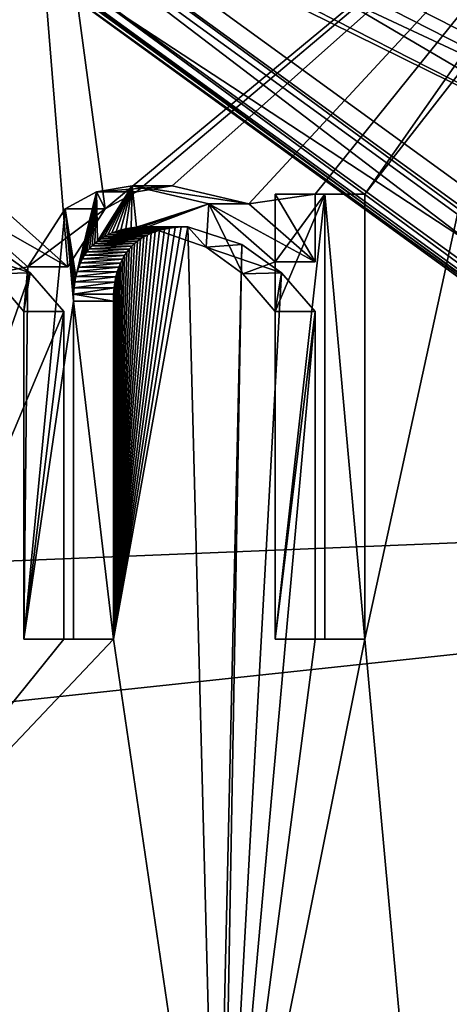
# Model space of a CAD drawing. Header units: millimetres. Extents: x -98 to 58, y -78 to 78.
# Tile 85 of 106: x 5.41 to 8.19, y 7.64 to 14.01. Entities that reach past the tile are written whole.
import ezdxf

# ---------------------------------------------------------------- set-up
doc = ezdxf.new("R2010")
doc.units = ezdxf.units.MM
doc.header["$LTSCALE"] = 52.148148
for name, color, linetype in [('1100', 7, 'CONTINUOUS'), ('1163', 7, 'CONTINUOUS'), ('14', 7, 'CONTINUOUS'), ('17', 7, 'CONTINUOUS'), ('18', 7, 'CONTINUOUS'), ('21', 7, 'CONTINUOUS'), ('23', 7, 'CONTINUOUS'), ('27', 7, 'CONTINUOUS'), ('29', 7, 'CONTINUOUS'), ('298', 7, 'CONTINUOUS'), ('299', 7, 'CONTINUOUS'), ('302', 7, 'CONTINUOUS'), ('307', 7, 'CONTINUOUS'), ('308', 7, 'CONTINUOUS'), ('310', 7, 'CONTINUOUS'), ('312', 7, 'CONTINUOUS'), ('314', 7, 'CONTINUOUS'), ('315', 7, 'CONTINUOUS'), ('316', 7, 'CONTINUOUS'), ('6', 7, 'CONTINUOUS'), ('773', 7, 'CONTINUOUS'), ('809', 7, 'CONTINUOUS'), ('874', 7, 'CONTINUOUS'), ('875', 7, 'CONTINUOUS'), ('876', 7, 'CONTINUOUS'), ('877', 7, 'CONTINUOUS'), ('878', 7, 'CONTINUOUS'), ('879', 7, 'CONTINUOUS'), ('880', 7, 'CONTINUOUS'), ('886', 7, 'CONTINUOUS'), ('887', 7, 'CONTINUOUS'), ('888', 7, 'CONTINUOUS'), ('889', 7, 'CONTINUOUS'), ('890', 7, 'CONTINUOUS'), ('891', 7, 'CONTINUOUS'), ('892', 7, 'CONTINUOUS'), ('9', 7, 'CONTINUOUS')]:
    doc.layers.add(name, color=color, linetype=linetype)

msp = doc.modelspace()

# ---------------------------------------------------------------- linework, layer by layer
at = {"layer": '1100', "linetype": 'CONTINUOUS'}
for points in [[(3.6497, 7.3657, 82.2483), (3.8441, 7.6989, 82.3641), (6.3607, 5.2021, 81.5049), (3.6497, 7.3657, 82.2483)], [(3.8441, 7.6989, 82.3641), (6.689, 5.45, 81.6019), (6.3607, 5.2021, 81.5049), (3.8441, 7.6989, 82.3641)]]:
    msp.add_3dface(points, dxfattribs=at)
at = {"layer": '1163', "linetype": 'CONTINUOUS'}
for points in [[(5.7773, 12.348, 80.8109), (5.708, 12.7867, 80.8295), (5.9097, 12.8973, 80.7754), (5.7773, 12.348, 80.8109)], [(5.7859, 12.3802, 80.8086), (5.7773, 12.348, 80.8109), (5.9097, 12.8973, 80.7754), (5.7859, 12.3802, 80.8086)], [(5.7959, 12.4099, 80.8059), (5.7859, 12.3802, 80.8086), (5.9097, 12.8973, 80.7754), (5.7959, 12.4099, 80.8059)], [(5.8071, 12.4371, 80.8029), (5.7959, 12.4099, 80.8059), (5.9097, 12.8973, 80.7754), (5.8071, 12.4371, 80.8029)], [(5.8196, 12.4624, 80.7995), (5.8071, 12.4371, 80.8029), (5.9097, 12.8973, 80.7754), (5.8196, 12.4624, 80.7995)], [(5.8333, 12.4857, 80.7959), (5.8196, 12.4624, 80.7995), (5.9097, 12.8973, 80.7754), (5.8333, 12.4857, 80.7959)], [(5.8481, 12.5074, 80.7919), (5.8333, 12.4857, 80.7959), (5.9097, 12.8973, 80.7754), (5.8481, 12.5074, 80.7919)], [(5.8641, 12.5276, 80.7876), (5.8481, 12.5074, 80.7919), (5.9097, 12.8973, 80.7754), (5.8641, 12.5276, 80.7876)], [(5.8815, 12.5465, 80.783), (5.8641, 12.5276, 80.7876), (5.9097, 12.8973, 80.7754), (5.8815, 12.5465, 80.783)], [(5.8987, 12.5628, 80.7783), (5.8815, 12.5465, 80.783), (5.9097, 12.8973, 80.7754), (5.8987, 12.5628, 80.7783)], [(5.9173, 12.5782, 80.7733), (5.8987, 12.5628, 80.7783), (5.9097, 12.8973, 80.7754), (5.9173, 12.5782, 80.7733)], [(5.9173, 12.5782, 80.7733), (5.9097, 12.8973, 80.7754), (6.1404, 12.9363, 80.7136), (5.9173, 12.5782, 80.7733)], [(5.9376, 12.5927, 80.7679), (5.9173, 12.5782, 80.7733), (6.1404, 12.9363, 80.7136), (5.9376, 12.5927, 80.7679)], [(5.9596, 12.6063, 80.762), (5.9376, 12.5927, 80.7679), (6.1404, 12.9363, 80.7136), (5.9596, 12.6063, 80.762)], [(5.9836, 12.6189, 80.7556), (5.9596, 12.6063, 80.762), (6.1404, 12.9363, 80.7136), (5.9836, 12.6189, 80.7556)], [(6.0096, 12.6305, 80.7486), (5.9836, 12.6189, 80.7556), (6.1404, 12.9363, 80.7136), (6.0096, 12.6305, 80.7486)], [(6.0378, 12.6409, 80.7411), (6.0096, 12.6305, 80.7486), (6.1404, 12.9363, 80.7136), (6.0378, 12.6409, 80.7411)], [(6.0683, 12.6499, 80.7329), (6.0378, 12.6409, 80.7411), (6.1404, 12.9363, 80.7136), (6.0683, 12.6499, 80.7329)], [(6.1007, 12.6574, 80.7242), (6.0683, 12.6499, 80.7329), (6.1404, 12.9363, 80.7136), (6.1007, 12.6574, 80.7242)], [(6.1347, 12.6632, 80.7151), (6.1007, 12.6574, 80.7242), (6.1404, 12.9363, 80.7136), (6.1347, 12.6632, 80.7151)], [(6.1698, 12.6672, 80.7057), (6.1347, 12.6632, 80.7151), (6.1404, 12.9363, 80.7136), (6.1698, 12.6672, 80.7057)], [(6.1698, 12.6672, 80.7057), (6.1404, 12.9363, 80.7136), (6.6377, 12.8187, 80.5803), (6.1698, 12.6672, 80.7057)], [(7.0662, 10, 80.4655), (7.0662, 12.1219, 80.4655), (7.3873, 12.8809, 80.3795), (7.0662, 10, 80.4655)], [(7.0662, 10, 80.4655), (7.3873, 12.8809, 80.3795), (7.3873, 10, 80.3795), (7.0662, 10, 80.4655)], [(7.0662, 12.1219, 80.4655), (7.0662, 12.4432, 80.4655), (7.3873, 12.8809, 80.3795), (7.0662, 12.1219, 80.4655)], [(7.0662, 12.4432, 80.4655), (7.0662, 12.8809, 80.4655), (7.3873, 12.8809, 80.3795), (7.0662, 12.4432, 80.4655)], [(5.2299, 12.3648, 80.9576), (5.0004, 12.8234, 81.0191), (5.4661, 12.41, 80.8943), (5.2299, 12.3648, 80.9576)], [(6.2056, 12.6696, 80.6961), (6.1698, 12.6672, 80.7057), (6.6377, 12.8187, 80.5803), (6.2056, 12.6696, 80.6961)], [(6.2421, 12.6704, 80.6863), (6.2056, 12.6696, 80.6961), (6.6377, 12.8187, 80.5803), (6.2421, 12.6704, 80.6863)], [(6.6197, 12.5394, 80.5852), (6.2421, 12.6704, 80.6863), (6.6377, 12.8187, 80.5803), (6.6197, 12.5394, 80.5852)], [(6.8567, 12.3648, 80.5217), (6.6197, 12.5394, 80.5852), (6.6377, 12.8187, 80.5803), (6.8567, 12.3648, 80.5217)], [(6.8567, 12.3648, 80.5217), (6.6377, 12.8187, 80.5803), (7.0662, 12.4432, 80.4655), (6.8567, 12.3648, 80.5217)], [(5.7604, 12.1884, 80.8154), (5.4393, 10, 80.9014), (5.708, 12.7867, 80.8295), (5.7604, 12.1884, 80.8154)], [(5.4393, 10, 80.9014), (5.4661, 12.41, 80.8943), (5.708, 12.7867, 80.8295), (5.4393, 10, 80.9014)], [(5.7773, 12.348, 80.8109), (5.7702, 12.3129, 80.8128), (5.708, 12.7867, 80.8295), (5.7773, 12.348, 80.8109)], [(5.7702, 12.3129, 80.8128), (5.7649, 12.2746, 80.8142), (5.708, 12.7867, 80.8295), (5.7702, 12.3129, 80.8128)], [(5.7649, 12.2746, 80.8142), (5.7616, 12.2331, 80.8151), (5.708, 12.7867, 80.8295), (5.7649, 12.2746, 80.8142)], [(5.7616, 12.2331, 80.8151), (5.7604, 12.1884, 80.8154), (5.708, 12.7867, 80.8295), (5.7616, 12.2331, 80.8151)], [(7.0662, 12.1219, 80.4655), (6.8567, 12.3648, 80.5217), (7.0662, 12.4432, 80.4655), (7.0662, 12.1219, 80.4655)], [(5.4393, 12.1219, 80.9014), (5.2299, 12.3648, 80.9576), (5.4661, 12.41, 80.8943), (5.4393, 12.1219, 80.9014)], [(5.4393, 10, 80.9014), (5.4393, 12.1219, 80.9014), (5.4661, 12.41, 80.8943), (5.4393, 10, 80.9014)], [(5.7604, 12.1884, 80.8154), (5.7604, 10, 80.8154), (5.4393, 10, 80.9014), (5.7604, 12.1884, 80.8154)]]:
    msp.add_3dface(points, dxfattribs=at)
at = {"layer": '14', "linetype": 'CONTINUOUS'}
msp.add_3dface([(5.2531, 16.168, 27), (9.9923, 13.7534, 27), (8.9, 15.4152, 27.8), (5.2531, 16.168, 27)], dxfattribs=at)
at = {"layer": '17', "linetype": 'CONTINUOUS'}
for points in [[(12.6207, 9.1694, 64.5), (4.8207, 14.8365, 64.5), (12.6207, 9.1694, 62.5536), (12.6207, 9.1694, 64.5)], [(12.6207, 9.1694, 62.5536), (4.8207, 14.8365, 64.5), (4.8207, 14.8365, 62.5536), (12.6207, 9.1694, 62.5536)]]:
    msp.add_3dface(points, dxfattribs=at)
at = {"layer": '18', "linetype": 'CONTINUOUS'}
for points in [[(5.1822, 15.9497, 71.5), (9.8573, 13.5677, 71.5), (7.1509, 18.7652, 61.7179), (5.1822, 15.9497, 71.5)], [(7.1509, 18.7652, 61.7179), (9.8573, 13.5677, 71.5), (12.4036, 15.793, 61.7179), (7.1509, 18.7652, 61.7179)]]:
    msp.add_3dface(points, dxfattribs=at)
at = {"layer": '21', "linetype": 'CONTINUOUS'}
for points in [[(5.2242, 16.0723, 61.5), (9.9366, 13.6702, 61.5), (5.0365, 15.4948, 61.5), (5.2242, 16.0723, 61.5)], [(5.0365, 15.4948, 61.5), (9.9366, 13.6702, 61.5), (9.5796, 13.179, 61.5), (5.0365, 15.4948, 61.5)]]:
    msp.add_3dface(points, dxfattribs=at)
at = {"layer": '23', "linetype": 'CONTINUOUS'}
for points in [[(10.0511, 13.8342, 61.7), (5.2842, 16.2631, 61.7), (10.0511, 13.8342, 66.5433), (10.0511, 13.8342, 61.7)], [(10.0511, 13.8342, 66.5433), (5.2842, 16.2631, 61.7), (5.2842, 16.2631, 66.5433), (10.0511, 13.8342, 66.5433)]]:
    msp.add_3dface(points, dxfattribs=at)
at = {"layer": '27', "linetype": 'CONTINUOUS'}
for points in [[(8.7442, 15.1455, 66.6102), (10.7652, 13.4991, 66.7404), (3.8421, 16.8332, 66.7404), (8.7442, 15.1455, 66.6102)], [(10.7652, 13.4991, 66.7404), (5.2842, 16.2631, 66.5433), (3.8421, 16.8332, 66.7404), (10.7652, 13.4991, 66.7404)], [(10.0511, 13.8342, 66.5433), (5.2842, 16.2631, 66.5433), (10.7652, 13.4991, 66.7404), (10.0511, 13.8342, 66.5433)]]:
    msp.add_3dface(points, dxfattribs=at)
at = {"layer": '29', "linetype": 'CONTINUOUS'}
for points in [[(5.2242, 16.0723, 61.5), (5.2842, 16.2631, 61.7), (10.0511, 13.8342, 61.7), (5.2242, 16.0723, 61.5)], [(9.9366, 13.6702, 61.5), (5.2242, 16.0723, 61.5), (10.0511, 13.8342, 61.7), (9.9366, 13.6702, 61.5)]]:
    msp.add_3dface(points, dxfattribs=at)
at = {"layer": '298', "linetype": 'CONTINUOUS'}
for points in [[(12.7043, 9.2302, 67.2033), (4.9266, 15.1626, 67.4429), (4.8526, 14.9348, 67.2033), (12.7043, 9.2302, 67.2033)], [(12.898, 9.371, 67.4429), (4.9266, 15.1626, 67.4429), (12.7043, 9.2302, 67.2033), (12.898, 9.371, 67.4429)]]:
    msp.add_3dface(points, dxfattribs=at)
at = {"layer": '299', "linetype": 'CONTINUOUS'}
for points in [[(4.9641, 15.2784, 71.2), (4.9447, 15.2182, 67.5808), (9.4425, 12.9966, 71.2), (4.9641, 15.2784, 71.2)], [(4.9447, 15.2182, 67.5808), (12.9454, 9.4054, 67.5808), (9.4425, 12.9966, 71.2), (4.9447, 15.2182, 67.5808)]]:
    msp.add_3dface(points, dxfattribs=at)
at = {"layer": '302', "linetype": 'CONTINUOUS'}
for points in [[(4.9266, 15.1626, 67.4429), (12.898, 9.371, 67.4429), (4.9447, 15.2182, 67.5808), (4.9266, 15.1626, 67.4429)], [(12.898, 9.371, 67.4429), (12.9454, 9.4054, 67.5808), (4.9447, 15.2182, 67.5808), (12.898, 9.371, 67.4429)]]:
    msp.add_3dface(points, dxfattribs=at)
at = {"layer": '307', "linetype": 'CONTINUOUS'}
for points in [[(4.8207, 14.8365, 64.5), (12.6207, 9.1694, 64.5), (4.8345, 14.8791, 67.0654), (4.8207, 14.8365, 64.5)], [(4.8345, 14.8791, 67.0654), (12.6207, 9.1694, 64.5), (12.6569, 9.1958, 67.0654), (4.8345, 14.8791, 67.0654)]]:
    msp.add_3dface(points, dxfattribs=at)
at = {"layer": '308', "linetype": 'CONTINUOUS'}
for points in [[(13.041, 9.4749, 61.6), (4.8289, 14.862, 62.4536), (4.9812, 15.3307, 61.6), (13.041, 9.4749, 61.6)], [(12.6423, 9.1852, 62.4536), (4.8289, 14.862, 62.4536), (13.041, 9.4749, 61.6), (12.6423, 9.1852, 62.4536)]]:
    msp.add_3dface(points, dxfattribs=at)
at = {"layer": '310', "linetype": 'CONTINUOUS'}
for points in [[(4.8207, 14.8365, 62.5536), (4.8289, 14.862, 62.4536), (12.6423, 9.1852, 62.4536), (4.8207, 14.8365, 62.5536)], [(12.6207, 9.1694, 62.5536), (4.8207, 14.8365, 62.5536), (12.6423, 9.1852, 62.4536), (12.6207, 9.1694, 62.5536)]]:
    msp.add_3dface(points, dxfattribs=at)
at = {"layer": '312', "linetype": 'CONTINUOUS'}
for points in [[(4.8526, 14.9348, 67.2033), (4.8345, 14.8791, 67.0654), (12.6569, 9.1958, 67.0654), (4.8526, 14.9348, 67.2033)], [(12.7043, 9.2302, 67.2033), (4.8526, 14.9348, 67.2033), (12.6569, 9.1958, 67.0654), (12.7043, 9.2302, 67.2033)]]:
    msp.add_3dface(points, dxfattribs=at)
at = {"layer": '314', "linetype": 'CONTINUOUS'}
for points in [[(5.0365, 15.4948, 61.5), (9.5796, 13.179, 61.5), (4.9812, 15.3307, 61.6), (5.0365, 15.4948, 61.5)], [(9.5796, 13.179, 61.5), (13.041, 9.4749, 61.6), (4.9812, 15.3307, 61.6), (9.5796, 13.179, 61.5)]]:
    msp.add_3dface(points, dxfattribs=at)
at = {"layer": '315', "linetype": 'CONTINUOUS'}
for points in [[(9.8573, 13.5677, 71.5), (5.1822, 15.9497, 71.5), (5.0601, 15.5738, 71.5), (9.8573, 13.5677, 71.5)], [(9.6251, 13.2478, 71.5), (9.8573, 13.5677, 71.5), (5.0601, 15.5738, 71.5), (9.6251, 13.2478, 71.5)]]:
    msp.add_3dface(points, dxfattribs=at)
at = {"layer": '316', "linetype": 'CONTINUOUS'}
for points in [[(4.9641, 15.2784, 71.2), (9.4425, 12.9966, 71.2), (5.0601, 15.5738, 71.5), (4.9641, 15.2784, 71.2)], [(9.4425, 12.9966, 71.2), (9.6251, 13.2478, 71.5), (5.0601, 15.5738, 71.5), (9.4425, 12.9966, 71.2)]]:
    msp.add_3dface(points, dxfattribs=at)
at = {"layer": '6', "linetype": 'CONTINUOUS'}
msp.add_3dface([(5.2532, 16.168, 22), (9.0251, 15.6317, 22), (9.9923, 13.7533, 22), (5.2532, 16.168, 22)], dxfattribs=at)
at = {"layer": '773', "linetype": 'CONTINUOUS'}
for points in [[(5.2664, 12.8195, 81.9831), (5.281, 17.8751, 81.9791), (5.7249, 12.41, 81.8602), (5.2664, 12.8195, 81.9831)], [(5.281, 17.8751, 81.9791), (9.802, 15.964, 80.7677), (5.9668, 12.7867, 81.7954), (5.281, 17.8751, 81.9791)], [(5.7249, 12.41, 81.8602), (5.281, 17.8751, 81.9791), (5.9668, 12.7867, 81.7954), (5.7249, 12.41, 81.8602)], [(5.9668, 12.7867, 81.7954), (9.802, 15.964, 80.7677), (6.1686, 12.8973, 81.7413), (5.9668, 12.7867, 81.7954)], [(6.1686, 12.8973, 81.7413), (9.802, 15.964, 80.7677), (6.3992, 12.9363, 81.6795), (6.1686, 12.8973, 81.7413)], [(6.3992, 12.9363, 81.6795), (9.802, 15.964, 80.7677), (6.8947, 12.8197, 81.5467), (6.3992, 12.9363, 81.6795)], [(6.8947, 12.8197, 81.5467), (9.802, 15.964, 80.7677), (7.325, 12.8809, 81.4314), (6.8947, 12.8197, 81.5467)], [(7.325, 12.8809, 81.4314), (9.802, 15.964, 80.7677), (7.6461, 12.8809, 81.3454), (7.325, 12.8809, 81.4314)], [(9.802, 15.964, 80.7677), (8.5183, 14, 81.1117), (7.6461, 12.8809, 81.3454), (9.802, 15.964, 80.7677)], [(7.6461, 12.8809, 81.3454), (8.5183, 14, 81.1117), (7.6461, 10, 81.3454), (7.6461, 12.8809, 81.3454)], [(7.6461, 10, 81.3454), (8.5183, 14, 81.1117), (8.3627, 2.1781, 81.1534), (7.6461, 10, 81.3454)], [(7.325, 12.4432, 81.4314), (6.8947, 12.8197, 81.5467), (7.325, 12.8809, 81.4314), (7.325, 12.4432, 81.4314)], [(6.4584, 12.6693, 81.6636), (6.5009, 12.6704, 81.6523), (6.0192, 10, 81.7813), (6.4584, 12.6693, 81.6636)], [(6.0192, 10, 81.7813), (6.5009, 12.6704, 81.6523), (6.689, 5.45, 81.6019), (6.0192, 10, 81.7813)], [(6.419, 12.6663, 81.6742), (6.4584, 12.6693, 81.6636), (6.0192, 10, 81.7813), (6.419, 12.6663, 81.6742)], [(6.3827, 12.6615, 81.6839), (6.419, 12.6663, 81.6742), (6.0192, 10, 81.7813), (6.3827, 12.6615, 81.6839)], [(6.3492, 12.6552, 81.6929), (6.3827, 12.6615, 81.6839), (6.0192, 10, 81.7813), (6.3492, 12.6552, 81.6929)], [(6.3182, 12.6475, 81.7012), (6.3492, 12.6552, 81.6929), (6.0192, 10, 81.7813), (6.3182, 12.6475, 81.7012)], [(6.2896, 12.6385, 81.7089), (6.3182, 12.6475, 81.7012), (6.0192, 10, 81.7813), (6.2896, 12.6385, 81.7089)], [(6.263, 12.6283, 81.716), (6.2896, 12.6385, 81.7089), (6.0192, 10, 81.7813), (6.263, 12.6283, 81.716)], [(6.2385, 12.617, 81.7226), (6.263, 12.6283, 81.716), (6.0192, 10, 81.7813), (6.2385, 12.617, 81.7226)], [(6.5009, 12.6704, 81.6523), (6.8514, 12.5551, 81.5583), (6.689, 5.45, 81.6019), (6.5009, 12.6704, 81.6523)], [(6.2158, 12.6048, 81.7287), (6.2385, 12.617, 81.7226), (6.0192, 10, 81.7813), (6.2158, 12.6048, 81.7287)], [(6.1947, 12.5915, 81.7343), (6.2158, 12.6048, 81.7287), (6.0192, 10, 81.7813), (6.1947, 12.5915, 81.7343)], [(6.175, 12.5773, 81.7396), (6.1947, 12.5915, 81.7343), (6.0192, 10, 81.7813), (6.175, 12.5773, 81.7396)], [(6.1565, 12.5619, 81.7445), (6.175, 12.5773, 81.7396), (6.0192, 10, 81.7813), (6.1565, 12.5619, 81.7445)], [(6.1393, 12.5454, 81.7492), (6.1565, 12.5619, 81.7445), (6.0192, 10, 81.7813), (6.1393, 12.5454, 81.7492)], [(5.2246, 12.5551, 81.9942), (5.4811, 12.3715, 81.9255), (3.8441, 7.6989, 82.3641), (5.2246, 12.5551, 81.9942)], [(6.1218, 12.5263, 81.7538), (6.1393, 12.5454, 81.7492), (6.0192, 10, 81.7813), (6.1218, 12.5263, 81.7538)], [(6.1058, 12.5059, 81.7581), (6.1218, 12.5263, 81.7538), (6.0192, 10, 81.7813), (6.1058, 12.5059, 81.7581)], [(6.0911, 12.4841, 81.7621), (6.1058, 12.5059, 81.7581), (6.0192, 10, 81.7813), (6.0911, 12.4841, 81.7621)], [(6.689, 5.45, 81.6019), (6.8514, 12.5551, 81.5583), (6.7227, 5.4089, 81.5928), (6.689, 5.45, 81.6019)], [(6.8514, 12.5551, 81.5583), (7.1079, 12.3715, 81.4896), (6.7227, 5.4089, 81.5928), (6.8514, 12.5551, 81.5583)], [(6.0776, 12.4608, 81.7657), (6.0911, 12.4841, 81.7621), (6.0192, 10, 81.7813), (6.0776, 12.4608, 81.7657)], [(6.0653, 12.4356, 81.769), (6.0776, 12.4608, 81.7657), (6.0192, 10, 81.7813), (6.0653, 12.4356, 81.769)], [(6.0541, 12.4084, 81.772), (6.0653, 12.4356, 81.769), (6.0192, 10, 81.7813), (6.0541, 12.4084, 81.772)], [(5.4811, 12.3715, 81.9255), (5.6982, 12.1219, 81.8674), (3.8441, 7.6989, 82.3641), (5.4811, 12.3715, 81.9255)], [(6.0443, 12.3789, 81.7746), (6.0541, 12.4084, 81.772), (6.0192, 10, 81.7813), (6.0443, 12.3789, 81.7746)], [(6.0359, 12.3469, 81.7769), (6.0443, 12.3789, 81.7746), (6.0192, 10, 81.7813), (6.0359, 12.3469, 81.7769)], [(7.1079, 12.3715, 81.4896), (7.325, 12.1219, 81.4314), (6.7227, 5.4089, 81.5928), (7.1079, 12.3715, 81.4896)], [(6.029, 12.3122, 81.7787), (6.0359, 12.3469, 81.7769), (6.0192, 10, 81.7813), (6.029, 12.3122, 81.7787)], [(6.0237, 12.2744, 81.7801), (6.029, 12.3122, 81.7787), (6.0192, 10, 81.7813), (6.0237, 12.2744, 81.7801)], [(6.0204, 12.2331, 81.781), (6.0237, 12.2744, 81.7801), (6.0192, 10, 81.7813), (6.0204, 12.2331, 81.781)], [(6.0192, 12.1884, 81.7813), (6.0204, 12.2331, 81.781), (6.0192, 10, 81.7813), (6.0192, 12.1884, 81.7813)], [(5.6982, 12.1219, 81.8674), (5.6982, 10, 81.8674), (3.8441, 7.6989, 82.3641), (5.6982, 12.1219, 81.8674)], [(7.325, 12.1219, 81.4314), (7.325, 10, 81.4314), (6.7227, 5.4089, 81.5928), (7.325, 12.1219, 81.4314)], [(5.6982, 10, 81.8674), (6.0192, 10, 81.7813), (3.8441, 7.6989, 82.3641), (5.6982, 10, 81.8674)], [(3.8441, 7.6989, 82.3641), (6.0192, 10, 81.7813), (6.689, 5.45, 81.6019), (3.8441, 7.6989, 82.3641)], [(7.325, 10, 81.4314), (7.6461, 10, 81.3454), (6.7227, 5.4089, 81.5928), (7.325, 10, 81.4314)], [(6.7227, 5.4089, 81.5928), (7.6461, 10, 81.3454), (8.3627, 2.1781, 81.1534), (6.7227, 5.4089, 81.5928)]]:
    msp.add_3dface(points, dxfattribs=at)
at = {"layer": '809', "linetype": 'CONTINUOUS'}
for points in [[(15.5742, 15.6979, 81.7833), (-20.6509, 14.3118, 91.3786), (-83.6945, 6.8644, 108.5647), (15.5742, 15.6979, 81.7833)], [(19.1535, 11.0699, 81.1063), (15.5742, 15.6979, 81.7833), (-83.6945, 6.8644, 108.5647), (19.1535, 11.0699, 81.1063)], [(22.1294, 0, 80.5704), (19.1535, 11.0699, 81.1063), (-84.3706, -0.002, 109.107), (22.1294, 0, 80.5704)], [(-84.3706, -0.002, 109.107), (19.1535, 11.0699, 81.1063), (-83.6945, 6.8644, 108.5647), (-84.3706, -0.002, 109.107)]]:
    msp.add_3dface(points, dxfattribs=at)
at = {"layer": '874', "linetype": 'CONTINUOUS'}
for points in [[(7.325, 10, 81.4314), (7.325, 12.1219, 81.4314), (7.0662, 10, 80.4655), (7.325, 10, 81.4314)], [(7.0662, 10, 80.4655), (7.325, 12.1219, 81.4314), (7.0662, 12.1219, 80.4655), (7.0662, 10, 80.4655)]]:
    msp.add_3dface(points, dxfattribs=at)
at = {"layer": '875', "linetype": 'CONTINUOUS'}
for points in [[(6.6197, 12.5394, 80.5852), (6.5009, 12.6704, 81.6523), (6.2421, 12.6704, 80.6863), (6.6197, 12.5394, 80.5852)], [(6.8514, 12.5551, 81.5583), (6.5009, 12.6704, 81.6523), (6.6197, 12.5394, 80.5852), (6.8514, 12.5551, 81.5583)], [(7.1079, 12.3715, 81.4896), (6.8514, 12.5551, 81.5583), (6.6197, 12.5394, 80.5852), (7.1079, 12.3715, 81.4896)], [(6.8567, 12.3648, 80.5217), (7.1079, 12.3715, 81.4896), (6.6197, 12.5394, 80.5852), (6.8567, 12.3648, 80.5217)], [(7.0662, 12.1219, 80.4655), (7.1079, 12.3715, 81.4896), (6.8567, 12.3648, 80.5217), (7.0662, 12.1219, 80.4655)], [(7.325, 12.1219, 81.4314), (7.1079, 12.3715, 81.4896), (7.0662, 12.1219, 80.4655), (7.325, 12.1219, 81.4314)]]:
    msp.add_3dface(points, dxfattribs=at)
at = {"layer": '876', "linetype": 'CONTINUOUS'}
for points in [[(6.0096, 12.6305, 80.7486), (6.263, 12.6283, 81.716), (5.9836, 12.6189, 80.7556), (6.0096, 12.6305, 80.7486)], [(6.263, 12.6283, 81.716), (6.2385, 12.617, 81.7226), (5.9836, 12.6189, 80.7556), (6.263, 12.6283, 81.716)], [(6.0378, 12.6409, 80.7411), (6.2896, 12.6385, 81.7089), (6.0096, 12.6305, 80.7486), (6.0378, 12.6409, 80.7411)], [(6.2896, 12.6385, 81.7089), (6.263, 12.6283, 81.716), (6.0096, 12.6305, 80.7486), (6.2896, 12.6385, 81.7089)], [(6.0683, 12.6499, 80.7329), (6.3182, 12.6475, 81.7012), (6.0378, 12.6409, 80.7411), (6.0683, 12.6499, 80.7329)], [(6.3182, 12.6475, 81.7012), (6.2896, 12.6385, 81.7089), (6.0378, 12.6409, 80.7411), (6.3182, 12.6475, 81.7012)], [(6.1007, 12.6574, 80.7242), (6.3492, 12.6552, 81.6929), (6.0683, 12.6499, 80.7329), (6.1007, 12.6574, 80.7242)], [(6.3492, 12.6552, 81.6929), (6.3182, 12.6475, 81.7012), (6.0683, 12.6499, 80.7329), (6.3492, 12.6552, 81.6929)], [(6.1347, 12.6632, 80.7151), (6.3827, 12.6615, 81.6839), (6.1007, 12.6574, 80.7242), (6.1347, 12.6632, 80.7151)], [(6.3827, 12.6615, 81.6839), (6.3492, 12.6552, 81.6929), (6.1007, 12.6574, 80.7242), (6.3827, 12.6615, 81.6839)], [(6.1698, 12.6672, 80.7057), (6.419, 12.6663, 81.6742), (6.1347, 12.6632, 80.7151), (6.1698, 12.6672, 80.7057)], [(6.419, 12.6663, 81.6742), (6.3827, 12.6615, 81.6839), (6.1347, 12.6632, 80.7151), (6.419, 12.6663, 81.6742)], [(6.2056, 12.6696, 80.6961), (6.4584, 12.6693, 81.6636), (6.1698, 12.6672, 80.7057), (6.2056, 12.6696, 80.6961)], [(6.4584, 12.6693, 81.6636), (6.419, 12.6663, 81.6742), (6.1698, 12.6672, 80.7057), (6.4584, 12.6693, 81.6636)], [(6.2421, 12.6704, 80.6863), (6.4584, 12.6693, 81.6636), (6.2056, 12.6696, 80.6961), (6.2421, 12.6704, 80.6863)], [(6.5009, 12.6704, 81.6523), (6.4584, 12.6693, 81.6636), (6.2421, 12.6704, 80.6863), (6.5009, 12.6704, 81.6523)], [(5.8987, 12.5628, 80.7783), (6.1565, 12.5619, 81.7445), (5.8815, 12.5465, 80.783), (5.8987, 12.5628, 80.7783)], [(6.1565, 12.5619, 81.7445), (6.1393, 12.5454, 81.7492), (5.8815, 12.5465, 80.783), (6.1565, 12.5619, 81.7445)], [(5.9173, 12.5782, 80.7733), (6.175, 12.5773, 81.7396), (5.8987, 12.5628, 80.7783), (5.9173, 12.5782, 80.7733)], [(6.175, 12.5773, 81.7396), (6.1565, 12.5619, 81.7445), (5.8987, 12.5628, 80.7783), (6.175, 12.5773, 81.7396)], [(5.9376, 12.5927, 80.7679), (6.1947, 12.5915, 81.7343), (5.9173, 12.5782, 80.7733), (5.9376, 12.5927, 80.7679)], [(6.1947, 12.5915, 81.7343), (6.175, 12.5773, 81.7396), (5.9173, 12.5782, 80.7733), (6.1947, 12.5915, 81.7343)], [(5.9596, 12.6063, 80.762), (6.2158, 12.6048, 81.7287), (5.9376, 12.5927, 80.7679), (5.9596, 12.6063, 80.762)], [(6.2158, 12.6048, 81.7287), (6.1947, 12.5915, 81.7343), (5.9376, 12.5927, 80.7679), (6.2158, 12.6048, 81.7287)], [(5.9836, 12.6189, 80.7556), (6.2385, 12.617, 81.7226), (5.9596, 12.6063, 80.762), (5.9836, 12.6189, 80.7556)], [(6.2385, 12.617, 81.7226), (6.2158, 12.6048, 81.7287), (5.9596, 12.6063, 80.762), (6.2385, 12.617, 81.7226)], [(5.8481, 12.5074, 80.7919), (6.1058, 12.5059, 81.7581), (5.8333, 12.4857, 80.7959), (5.8481, 12.5074, 80.7919)], [(6.1058, 12.5059, 81.7581), (6.0911, 12.4841, 81.7621), (5.8333, 12.4857, 80.7959), (6.1058, 12.5059, 81.7581)], [(5.8641, 12.5276, 80.7876), (6.1218, 12.5263, 81.7538), (5.8481, 12.5074, 80.7919), (5.8641, 12.5276, 80.7876)], [(6.1218, 12.5263, 81.7538), (6.1058, 12.5059, 81.7581), (5.8481, 12.5074, 80.7919), (6.1218, 12.5263, 81.7538)], [(5.8815, 12.5465, 80.783), (6.1393, 12.5454, 81.7492), (5.8641, 12.5276, 80.7876), (5.8815, 12.5465, 80.783)], [(6.1393, 12.5454, 81.7492), (6.1218, 12.5263, 81.7538), (5.8641, 12.5276, 80.7876), (6.1393, 12.5454, 81.7492)], [(5.8071, 12.4371, 80.8029), (6.0653, 12.4356, 81.769), (5.7959, 12.4099, 80.8059), (5.8071, 12.4371, 80.8029)], [(6.0653, 12.4356, 81.769), (6.0541, 12.4084, 81.772), (5.7959, 12.4099, 80.8059), (6.0653, 12.4356, 81.769)], [(5.8196, 12.4624, 80.7995), (6.0776, 12.4608, 81.7657), (5.8071, 12.4371, 80.8029), (5.8196, 12.4624, 80.7995)], [(6.0776, 12.4608, 81.7657), (6.0653, 12.4356, 81.769), (5.8071, 12.4371, 80.8029), (6.0776, 12.4608, 81.7657)], [(5.8333, 12.4857, 80.7959), (6.0911, 12.4841, 81.7621), (5.8196, 12.4624, 80.7995), (5.8333, 12.4857, 80.7959)], [(6.0911, 12.4841, 81.7621), (6.0776, 12.4608, 81.7657), (5.8196, 12.4624, 80.7995), (6.0911, 12.4841, 81.7621)], [(5.7859, 12.3802, 80.8086), (6.0443, 12.3789, 81.7746), (5.7773, 12.348, 80.8109), (5.7859, 12.3802, 80.8086)], [(6.0443, 12.3789, 81.7746), (6.0359, 12.3469, 81.7769), (5.7773, 12.348, 80.8109), (6.0443, 12.3789, 81.7746)], [(5.7959, 12.4099, 80.8059), (6.0541, 12.4084, 81.772), (5.7859, 12.3802, 80.8086), (5.7959, 12.4099, 80.8059)], [(6.0541, 12.4084, 81.772), (6.0443, 12.3789, 81.7746), (5.7859, 12.3802, 80.8086), (6.0541, 12.4084, 81.772)], [(5.7702, 12.3129, 80.8128), (6.029, 12.3122, 81.7787), (5.7649, 12.2746, 80.8142), (5.7702, 12.3129, 80.8128)], [(6.029, 12.3122, 81.7787), (6.0237, 12.2744, 81.7801), (5.7649, 12.2746, 80.8142), (6.029, 12.3122, 81.7787)], [(5.7773, 12.348, 80.8109), (6.0359, 12.3469, 81.7769), (5.7702, 12.3129, 80.8128), (5.7773, 12.348, 80.8109)], [(6.0359, 12.3469, 81.7769), (6.029, 12.3122, 81.7787), (5.7702, 12.3129, 80.8128), (6.0359, 12.3469, 81.7769)], [(5.7649, 12.2746, 80.8142), (6.0237, 12.2744, 81.7801), (5.7616, 12.2331, 80.8151), (5.7649, 12.2746, 80.8142)], [(6.0237, 12.2744, 81.7801), (6.0204, 12.2331, 81.781), (5.7616, 12.2331, 80.8151), (6.0237, 12.2744, 81.7801)], [(5.7616, 12.2331, 80.8151), (6.0192, 12.1884, 81.7813), (5.7604, 12.1884, 80.8154), (5.7616, 12.2331, 80.8151)], [(6.0204, 12.2331, 81.781), (6.0192, 12.1884, 81.7813), (5.7616, 12.2331, 80.8151), (6.0204, 12.2331, 81.781)]]:
    msp.add_3dface(points, dxfattribs=at)
at = {"layer": '877', "linetype": 'CONTINUOUS'}
for points in [[(6.0192, 12.1884, 81.7813), (6.0192, 10, 81.7813), (5.7604, 12.1884, 80.8154), (6.0192, 12.1884, 81.7813)], [(5.7604, 12.1884, 80.8154), (6.0192, 10, 81.7813), (5.7604, 10, 80.8154), (5.7604, 12.1884, 80.8154)]]:
    msp.add_3dface(points, dxfattribs=at)
at = {"layer": '878', "linetype": 'CONTINUOUS'}
for points in [[(6.0192, 10, 81.7813), (5.6982, 10, 81.8674), (5.4393, 10, 80.9014), (6.0192, 10, 81.7813)], [(5.7604, 10, 80.8154), (6.0192, 10, 81.7813), (5.4393, 10, 80.9014), (5.7604, 10, 80.8154)]]:
    msp.add_3dface(points, dxfattribs=at)
at = {"layer": '879', "linetype": 'CONTINUOUS'}
for points in [[(5.6982, 10, 81.8674), (5.6982, 12.1219, 81.8674), (5.4393, 10, 80.9014), (5.6982, 10, 81.8674)], [(5.4393, 10, 80.9014), (5.6982, 12.1219, 81.8674), (5.4393, 12.1219, 80.9014), (5.4393, 10, 80.9014)]]:
    msp.add_3dface(points, dxfattribs=at)
at = {"layer": '880', "linetype": 'CONTINUOUS'}
for points in [[(5.4811, 12.3715, 81.9255), (5.2246, 12.5551, 81.9942), (4.9929, 12.5394, 81.0211), (5.4811, 12.3715, 81.9255)], [(5.2299, 12.3648, 80.9576), (5.4811, 12.3715, 81.9255), (4.9929, 12.5394, 81.0211), (5.2299, 12.3648, 80.9576)], [(5.4393, 12.1219, 80.9014), (5.4811, 12.3715, 81.9255), (5.2299, 12.3648, 80.9576), (5.4393, 12.1219, 80.9014)], [(5.6982, 12.1219, 81.8674), (5.4811, 12.3715, 81.9255), (5.4393, 12.1219, 80.9014), (5.6982, 12.1219, 81.8674)]]:
    msp.add_3dface(points, dxfattribs=at)
at = {"layer": '886', "linetype": 'CONTINUOUS'}
for points in [[(5.2664, 12.8195, 81.9831), (5.7249, 12.41, 81.8602), (5.0004, 12.8234, 81.0191), (5.2664, 12.8195, 81.9831)], [(5.0004, 12.8234, 81.0191), (5.7249, 12.41, 81.8602), (5.4661, 12.41, 80.8943), (5.0004, 12.8234, 81.0191)]]:
    msp.add_3dface(points, dxfattribs=at)
at = {"layer": '887', "linetype": 'CONTINUOUS'}
for points in [[(5.708, 12.7867, 80.8295), (5.9668, 12.7867, 81.7954), (5.9097, 12.8973, 80.7754), (5.708, 12.7867, 80.8295)], [(6.1686, 12.8973, 81.7413), (6.3992, 12.9363, 81.6795), (5.9097, 12.8973, 80.7754), (6.1686, 12.8973, 81.7413)], [(5.9097, 12.8973, 80.7754), (6.3992, 12.9363, 81.6795), (6.1404, 12.9363, 80.7136), (5.9097, 12.8973, 80.7754)], [(5.9668, 12.7867, 81.7954), (6.1686, 12.8973, 81.7413), (5.9097, 12.8973, 80.7754), (5.9668, 12.7867, 81.7954)], [(5.7249, 12.41, 81.8602), (5.9668, 12.7867, 81.7954), (5.4661, 12.41, 80.8943), (5.7249, 12.41, 81.8602)], [(5.4661, 12.41, 80.8943), (5.9668, 12.7867, 81.7954), (5.708, 12.7867, 80.8295), (5.4661, 12.41, 80.8943)]]:
    msp.add_3dface(points, dxfattribs=at)
at = {"layer": '888', "linetype": 'CONTINUOUS'}
for points in [[(6.3992, 12.9363, 81.6795), (6.8947, 12.8197, 81.5467), (6.1404, 12.9363, 80.7136), (6.3992, 12.9363, 81.6795)], [(6.1404, 12.9363, 80.7136), (6.8947, 12.8197, 81.5467), (6.6377, 12.8187, 80.5803), (6.1404, 12.9363, 80.7136)], [(6.8947, 12.8197, 81.5467), (7.325, 12.4432, 81.4314), (6.6377, 12.8187, 80.5803), (6.8947, 12.8197, 81.5467)], [(6.6377, 12.8187, 80.5803), (7.325, 12.4432, 81.4314), (7.0662, 12.4432, 80.4655), (6.6377, 12.8187, 80.5803)]]:
    msp.add_3dface(points, dxfattribs=at)
at = {"layer": '889', "linetype": 'CONTINUOUS'}
for points in [[(7.325, 12.4432, 81.4314), (7.325, 12.8809, 81.4314), (7.0662, 12.8809, 80.4655), (7.325, 12.4432, 81.4314)], [(7.0662, 12.4432, 80.4655), (7.325, 12.4432, 81.4314), (7.0662, 12.8809, 80.4655), (7.0662, 12.4432, 80.4655)]]:
    msp.add_3dface(points, dxfattribs=at)
at = {"layer": '890', "linetype": 'CONTINUOUS'}
for points in [[(7.0662, 12.8809, 80.4655), (7.325, 12.8809, 81.4314), (7.3873, 12.8809, 80.3795), (7.0662, 12.8809, 80.4655)], [(7.325, 12.8809, 81.4314), (7.6461, 12.8809, 81.3454), (7.3873, 12.8809, 80.3795), (7.325, 12.8809, 81.4314)]]:
    msp.add_3dface(points, dxfattribs=at)
at = {"layer": '891', "linetype": 'CONTINUOUS'}
for points in [[(7.6461, 12.8809, 81.3454), (7.6461, 10, 81.3454), (7.3873, 12.8809, 80.3795), (7.6461, 12.8809, 81.3454)], [(7.3873, 12.8809, 80.3795), (7.6461, 10, 81.3454), (7.3873, 10, 80.3795), (7.3873, 12.8809, 80.3795)]]:
    msp.add_3dface(points, dxfattribs=at)
at = {"layer": '892', "linetype": 'CONTINUOUS'}
for points in [[(7.6461, 10, 81.3454), (7.325, 10, 81.4314), (7.0662, 10, 80.4655), (7.6461, 10, 81.3454)], [(7.6461, 10, 81.3454), (7.0662, 10, 80.4655), (7.3873, 10, 80.3795), (7.6461, 10, 81.3454)]]:
    msp.add_3dface(points, dxfattribs=at)
at = {"layer": '9', "linetype": 'CONTINUOUS'}
for points in [[(5.2532, 16.168, 22), (9.9923, 13.7533, 22), (5.2531, 16.168, 27), (5.2532, 16.168, 22)], [(5.2531, 16.168, 27), (9.9923, 13.7533, 22), (9.9923, 13.7534, 27), (5.2531, 16.168, 27)]]:
    msp.add_3dface(points, dxfattribs=at)

doc.saveas('drawing.dxf')
